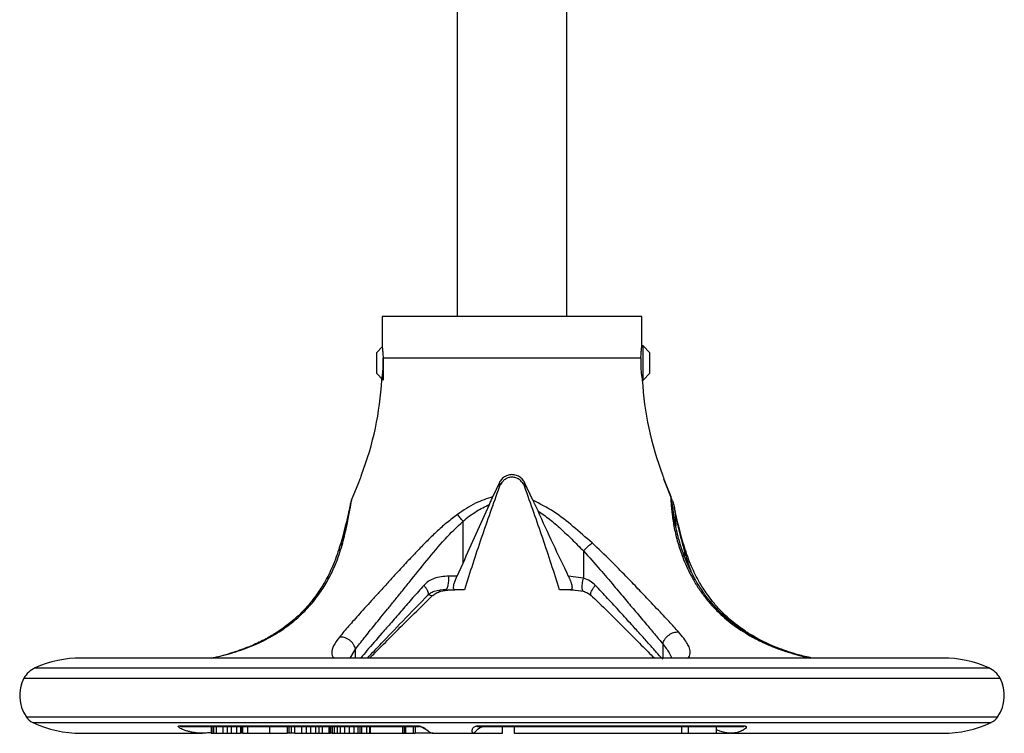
# Model space of a CAD drawing. Header units: millimetres. Extents: x 266 to 1205, y 112 to 961.
# Tile 1 of 27: x 576 to 720, y 112 to 217. Entities that reach past the tile are written whole.
import ezdxf

# ---------------------------------------------------------------- set-up
doc = ezdxf.new("R2010")
doc.units = ezdxf.units.MM

msp = doc.modelspace()

# ---------------------------------------------------------------- linework, layer by layer
at = {"color": 7, "linetype": 'Continuous', "lineweight": 25}
for p, q in [((639.56, 228.81), (639.56, 173.37)), ((655.56, 173.37), (655.56, 228.81)), ((628.56, 173.37), (628.56, 169.04)), ((666.56, 173.37), (628.56, 173.37)), ((666.56, 169.05), (666.56, 173.37)), ((628.58, 168.9), (627.73, 168.05)), ((666.73, 169.05), (666.56, 169.05)), ((667.73, 168.05), (666.73, 169.05)), ((666.73, 166.55), (666.73, 169.05)), ((627.73, 168.05), (627.73, 166.55)), ((628.71, 167.33), (666.41, 167.33)), ((628.73, 167.23), (628.73, 164.05)), ((667.73, 165.05), (667.73, 168.05)), ((627.73, 166.55), (627.73, 165.05)), ((666.73, 164.05), (666.73, 166.55)), ((627.73, 165.05), (628.73, 164.05)), ((666.73, 164.05), (667.73, 165.05)), ((666.61, 164.05), (666.73, 164.05)), ((624.11, 146.47), (625.16, 149.05)), ((645.72, 149.05), (644.77, 146.99)), ((645.72, 149.05), (645.69, 148.39)), ((650.6, 146.47), (649.4, 149.05)), ((649.4, 149.05), (649.43, 148.39)), ((669.96, 149.05), (669.77, 149.57)), ((669.96, 149.05), (670.79, 146.99)), ((671.01, 146.47), (669.96, 149.05)), ((671.01, 145.85), (670.79, 146.99)), ((671.36, 144.94), (671.51, 142.73)), ((640.4, 137.26), (640.4, 143.41)), ((658.01, 139.04), (658.01, 135.05)), ((639.52, 135.37), (640.4, 137.26)), ((639.52, 135.37), (638.3, 135.37)), ((658.01, 135.05), (655.8, 135.36)), ((637.11, 133.14), (638.54, 133.33)), ((637.65, 133.37), (637.67, 133.37)), ((637.94, 133.45), (637.84, 133.37)), ((637.84, 133.37), (639.2, 133.37)), ((640.6, 133.37), (639.2, 133.37)), ((656.14, 133.37), (654.52, 133.37)), ((656.03, 133.41), (658.01, 133.14)), ((710.56, 123.37), (584.56, 123.37)), ((584.36, 112.37), (584.36, 112.37)), ((584.36, 112.37), (584.56, 112.37)), ((584.56, 112.37), (602.31, 112.37)), ((598.87, 113.43), (633.87, 113.43)), ((598.87, 113.43), (599.12, 113.37)), ((599.12, 113.37), (633.94, 113.37)), ((603.58, 112.42), (603.33, 112.44)), ((603.58, 113.37), (603.58, 112.37)), ((603.58, 112.37), (603.64, 112.37)), ((603.64, 113.37), (603.64, 112.37)), ((603.64, 112.37), (603.89, 112.37)), ((603.89, 113.37), (603.89, 112.37)), ((603.89, 112.37), (604.32, 112.37)), ((604.32, 113.37), (604.32, 112.37)), ((604.32, 112.37), (605.27, 112.37)), ((605.27, 113.37), (605.27, 112.37)), ((605.27, 112.37), (605.89, 112.37)), ((605.89, 113.37), (605.89, 112.37)), ((605.89, 112.37), (606.5, 112.37)), ((606.5, 113.37), (606.5, 112.37)), ((606.5, 112.37), (607.28, 112.37)), ((607.28, 113.37), (607.28, 112.37)), ((607.28, 112.37), (607.84, 112.37)), ((607.84, 113.37), (607.84, 112.37)), ((608.03, 112.37), (607.84, 112.37)), ((608.03, 113.37), (608.03, 112.37)), ((608.2, 112.37), (608.03, 112.37)), ((608.2, 112.37), (608.2, 113.37)), ((608.2, 112.37), (608.88, 112.37)), ((608.88, 113.37), (608.88, 112.37)), ((608.88, 112.37), (612.11, 112.37)), ((612.11, 113.37), (612.11, 112.37)), ((612.11, 112.37), (614.68, 112.37)), ((614.68, 113.37), (614.68, 112.37)), ((614.9, 112.37), (614.68, 112.37)), ((614.9, 113.37), (614.9, 112.37)), ((615.26, 112.37), (614.9, 112.37)), ((615.26, 113.37), (615.26, 112.37)), ((615.8, 112.37), (615.26, 112.37)), ((615.8, 112.37), (615.8, 113.37)), ((615.8, 112.37), (616.78, 112.37)), ((616.78, 113.37), (616.78, 112.37)), ((616.78, 112.37), (617.45, 112.37)), ((617.45, 113.37), (617.45, 112.37)), ((617.45, 112.37), (618.07, 112.37)), ((618.07, 113.37), (618.07, 112.37)), ((618.07, 112.37), (618.82, 112.37)), ((618.82, 113.37), (618.82, 112.37)), ((618.82, 112.37), (619.33, 112.37)), ((619.33, 113.37), (619.33, 112.37)), ((619.33, 112.37), (619.78, 112.37)), ((619.78, 113.37), (619.78, 112.37)), ((619.78, 112.37), (620.77, 112.37)), ((620.77, 113.37), (620.77, 112.37)), ((620.77, 112.37), (620.98, 112.37)), ((620.98, 113.37), (620.98, 112.37)), ((620.98, 112.37), (621, 112.37)), ((621, 113.37), (621, 112.37)), ((621.26, 112.37), (621, 112.37)), ((621.26, 113.37), (621.26, 112.37)), ((621.26, 112.37), (621.56, 112.37)), ((621.56, 113.37), (621.56, 112.37)), ((621.56, 112.37), (621.97, 112.37)), ((621.97, 113.37), (621.97, 112.37)), ((621.97, 112.37), (622.43, 112.37)), ((622.43, 113.37), (622.43, 112.37)), ((622.43, 112.37), (623.07, 112.37)), ((623.07, 113.37), (623.07, 112.37)), ((623.07, 112.37), (623.76, 112.37)), ((623.76, 113.37), (623.76, 112.37)), ((623.76, 112.37), (624.43, 112.37)), ((624.43, 113.37), (624.43, 112.37)), ((624.43, 112.37), (625.02, 112.37)), ((625.02, 113.37), (625.02, 112.37)), ((625.02, 112.37), (625.31, 112.37)), ((625.31, 113.37), (625.31, 112.37)), ((625.31, 112.37), (625.55, 112.37)), ((625.55, 113.37), (625.55, 112.37)), ((625.55, 112.37), (626.27, 112.37)), ((626.27, 113.37), (626.27, 112.37)), ((626.27, 112.37), (626.74, 112.37)), ((626.74, 113.37), (626.74, 112.37)), ((626.74, 112.37), (626.8, 112.37)), ((626.8, 113.37), (626.8, 112.37)), ((626.8, 112.37), (631.57, 112.37)), ((631.57, 113.37), (631.57, 112.37)), ((631.57, 112.37), (631.81, 112.37)), ((631.81, 113.37), (631.81, 112.37)), ((631.81, 112.37), (632.01, 112.37)), ((632.01, 113.37), (632.01, 112.37)), ((632.01, 112.37), (633.16, 112.37)), ((633.16, 112.37), (633.16, 113.37)), ((633.16, 112.37), (633.4, 112.37)), ((633.4, 113.37), (633.4, 112.37)), ((636.02, 112.37), (633.4, 112.37)), ((633.94, 113.37), (633.87, 113.43)), ((634.01, 113.37), (633.94, 113.37)), ((636.02, 112.37), (641.93, 112.37)), ((641.93, 112.37), (646.18, 112.37)), ((642.49, 113.43), (681.58, 113.43)), ((642.49, 113.43), (642.52, 113.37)), ((642.52, 113.37), (681.4, 113.37)), ((646.18, 112.37), (646.18, 113.37)), ((647.9, 113.37), (647.9, 112.37)), ((647.91, 112.37), (647.9, 112.37)), ((647.91, 112.37), (647.91, 113.37)), ((647.91, 112.37), (672.38, 112.37)), ((672.38, 112.37), (672.38, 113.37)), ((672.38, 112.37), (673.38, 112.37)), ((673.38, 112.37), (673.38, 113.37)), ((673.38, 112.37), (677.48, 112.37)), ((677.48, 112.37), (677.48, 113.37)), ((677.48, 112.37), (679.46, 112.37)), ((679.55, 112.37), (710.56, 112.37)), ((681.4, 113.37), (681.58, 113.43))]:
    msp.add_line(p, q, dxfattribs=at)
at = {"color": 8, "linetype": 'Continuous', "lineweight": 25}
for p, q in [((672.77, 139.04), (672.77, 138.34)), ((656.14, 133.37), (656.58, 133.33)), ((613.23, 127.12), (613.5, 127.2)), ((669.6, 125.46), (669.6, 123.37)), ((623.9, 123.37), (624.68, 124.67)), ((624.68, 123.37), (624.68, 124.67)), ((577.83, 121.95), (696.87, 121.95)), ((696.87, 121.95), (717.3, 121.95)), ((576.18, 120.4), (698.03, 120.4)), ((698.03, 120.4), (718.94, 120.4)), ((576.51, 114.78), (697.81, 114.78)), ((577.51, 113.93), (697.1, 113.93)), ((697.1, 113.93), (717.62, 113.93)), ((697.81, 114.78), (718.62, 114.78))]:
    msp.add_line(p, q, dxfattribs=at)
at = {"color": 7, "linetype": 'Continuous', "lineweight": 25}
for centre, radius, start, end in [((583.53, 166.41), 45.04, 338.8871, 357.0423), ((711.6, 166.41), 45.04, 182.959, 201.1099), ((584.56, 106.68), 16.69, 90, 113.8062), ((710.56, 106.68), 16.69, 66.1938, 90), ((579.2, 118.83), 3.4, 113.8062, 152.5058), ((715.92, 118.83), 3.4, 27.4942, 66.1938), ((581.06, 117.87), 5.5, 152.5058, 214.0659), ((714.06, 117.87), 5.5, 325.9341, 27.4942), ((578.55, 116.17), 2.47, 214.0659, 244.9881), ((584.56, 129.05), 16.69, 244.9881, 270), ((710.56, 129.05), 16.69, 270, 295.0119), ((716.57, 116.17), 2.47, 295.0119, 325.9341)]:
    msp.add_arc(centre, radius, start, end, dxfattribs=at)
for points, knots in [([(628.56, 169.04), (628.56, 169.04), (628.56, 169.05), (628.57, 168.97), (628.59, 168.83), (628.61, 168.63), (628.64, 168.36), (628.67, 168.04), (628.69, 167.7), (628.7, 167.45), (628.71, 167.33)], [0, 0, 0, 0, 0.077988, 0.209574, 0.344959, 0.476907, 0.612624, 0.745558, 0.882338, 1, 1, 1, 1]), ([(666.41, 167.33), (666.42, 167.46), (666.43, 167.73), (666.46, 168.08), (666.49, 168.4), (666.51, 168.65), (666.54, 168.86), (666.55, 168.99), (666.56, 169.05), (666.56, 169.04), (666.56, 169.04)], [0, 0, 0, 0, 0.13285, 0.269571, 0.402415, 0.539091, 0.672239, 0.809288, 0.941693, 1, 1, 1, 1]), ([(628.51, 164.08), (628.51, 164.07), (628.51, 164.04), (628.55, 164.26), (628.62, 164.73), (628.7, 165.42), (628.73, 166.07), (628.74, 166.72), (628.72, 167.08), (628.71, 167.33)], [0, 0, 0, 0, 0.056892, 0.2323, 0.408691, 0.587665, 0.766815, 0.831536, 1, 1, 1, 1]), ([(666.41, 167.33), (666.4, 167.08), (666.38, 166.54), (666.4, 165.72), (666.47, 164.97), (666.55, 164.41), (666.61, 164.08), (666.61, 164.08), (666.61, 164.08)], [0, 0, 0, 0, 0.168543, 0.344973, 0.521331, 0.699568, 0.879168, 1, 1, 1, 1]), ([(625.16, 149.05), (625.23, 149.23), (625.37, 149.61), (625.5, 150), (625.56, 150.21), (625.55, 150.19), (625.55, 150.18)], [0, 0, 0, 0, 0.289106, 0.578357, 0.864655, 1, 1, 1, 1]), ([(649.4, 149.05), (649.29, 149.23), (649.08, 149.61), (648.53, 150.01), (647.88, 150.22), (647.2, 150.22), (646.57, 149.99), (646.04, 149.59), (645.83, 149.23), (645.72, 149.05)], [0, 0, 0, 0, 0.144553, 0.289179, 0.432328, 0.574994, 0.717627, 0.860286, 1, 1, 1, 1]), ([(648.96, 149.18), (648.81, 149.32), (648.54, 149.58), (648, 149.81), (647.46, 149.86), (646.95, 149.75), (646.51, 149.52), (646.28, 149.3), (646.16, 149.18)], [0, 0, 0, 0, 0.202684, 0.368892, 0.535985, 0.683539, 0.835487, 1, 1, 1, 1]), ([(669.57, 150.18), (669.57, 150.19), (669.57, 150.2), (669.63, 149.99), (669.76, 149.59), (669.89, 149.23), (669.96, 149.05)], [0, 0, 0, 0, 0.150032, 0.435282, 0.720584, 1, 1, 1, 1]), ([(645.69, 148.39), (644.81, 145.91), (643.03, 140.94), (641.41, 135.89), (640.6, 133.37)], [0, 0, 0, 0, 0.499761, 1, 1, 1, 1]), ([(646.16, 149.18), (646.03, 149.01), (645.85, 148.78), (645.73, 148.48), (645.69, 148.39)], [0, 0, 0, 0, 0.7052682, 1, 1, 1, 1]), ([(648.96, 149.18), (649.09, 149.01), (649.27, 148.78), (649.39, 148.48), (649.43, 148.39)], [0, 0, 0, 0, 0.705268, 1, 1, 1, 1]), ([(654.52, 133.37), (653.71, 135.89), (652.09, 140.93), (650.32, 145.91), (649.43, 148.39)], [0, 0, 0, 0, 0.499797, 1, 1, 1, 1]), ([(644.77, 146.99), (643.91, 146.7), (642.06, 146.08), (640.45, 144.98), (639.59, 144.39)], [0, 0, 0, 0, 0.464477, 1, 1, 1, 1]), ([(644.25, 145.85), (644.34, 146.04), (644.51, 146.43), (644.68, 146.8), (644.77, 146.99)], [0, 0, 0, 0, 0.49263, 1, 1, 1, 1]), ([(670.79, 146.99), (670.8, 146.7), (670.81, 146.08), (670.92, 144.98), (670.98, 144.39)], [0, 0, 0, 0, 0.462276, 1, 1, 1, 1]), ([(623.85, 145.62), (623.77, 145.23), (623.59, 144.39), (623.21, 142.74), (622.79, 141.11), (622.49, 140.07), (622.35, 139.59)], [0, 0, 0, 0, 0.2394763, 0.527073, 0.7805301, 1, 1, 1, 1]), ([(622.8, 140.21), (623.02, 141.11), (623.44, 142.8), (623.85, 145.02), (624.03, 146.01), (624.11, 146.47)], [0, 0, 0, 0, 0.384744, 0.716752, 1, 1, 1, 1]), ([(624.11, 146.47), (624.01, 146.23), (623.9, 145.95), (623.87, 145.65), (623.86, 145.62)], [0, 0, 0, 0, 0.874602, 1, 1, 1, 1]), ([(640.4, 137.26), (641.04, 138.69), (642.34, 141.55), (643.62, 144.42), (644.25, 145.85)], [0, 0, 0, 0, 0.499897, 1, 1, 1, 1]), ([(640.4, 143.41), (641.04, 143.92), (642.23, 144.87), (643.61, 145.54), (644.25, 145.85)], [0, 0, 0, 0, 0.53696, 1, 1, 1, 1]), ([(659.28, 140.21), (658.35, 141.02), (656.56, 142.61), (653.75, 144.86), (651.65, 145.93), (650.6, 146.47)], [0, 0, 0, 0, 0.346303, 0.671894, 1, 1, 1, 1]), ([(650.6, 146.47), (650.66, 146.35), (650.77, 146.11), (650.95, 145.73), (651.14, 145.34), (651.26, 145.07), (651.32, 144.94)], [0, 0, 0, 0, 0.2456167, 0.4932318, 0.7459402, 1, 1, 1, 1]), ([(671.29, 143.8), (671.2, 144.38), (671.06, 145.35), (671.01, 145.91), (670.99, 146.14)], [0, 0, 0, 0, 0.5965796, 1, 1, 1, 1]), ([(671.01, 146.47), (671.1, 146.22), (671.28, 145.73), (671.33, 145.2), (671.36, 144.94)], [0, 0, 0, 0, 0.4931434, 1, 1, 1, 1]), ([(672.78, 139.59), (672.64, 140.07), (672.33, 141.11), (671.91, 142.74), (671.53, 144.39), (671.35, 145.23), (671.27, 145.62)], [0, 0, 0, 0, 0.21947, 0.472927, 0.760524, 1, 1, 1, 1]), ([(639.59, 144.39), (639.06, 143.98), (637.97, 143.17), (636.46, 141.8), (635.02, 140.39), (633.6, 138.92), (632.15, 137.39), (630.78, 135.91), (629.51, 134.51), (628.38, 133.27), (627.29, 132.07), (626.25, 130.93), (625.02, 129.57), (623.62, 128), (622.76, 126.97), (622.32, 126.44)], [0, 0, 0, 0, 0.070605, 0.143458, 0.216525, 0.286811, 0.363598, 0.446603, 0.511594, 0.577864, 0.642752, 0.705937, 0.770244, 0.883507, 1, 1, 1, 1]), ([(640.4, 143.41), (640.26, 143.58), (639.98, 143.93), (639.72, 144.23), (639.59, 144.39)], [0, 0, 0, 0, 0.478701, 1, 1, 1, 1]), ([(651.32, 144.94), (651.91, 144.53), (653.09, 143.71), (654.72, 142.27), (656.37, 140.71), (657.45, 139.62), (658.01, 139.04)], [0, 0, 0, 0, 0.238424, 0.480603, 0.726963, 1, 1, 1, 1]), ([(651.32, 144.94), (652.05, 143.33), (653.51, 140.12), (655.04, 136.95), (655.8, 135.36)], [0, 0, 0, 0, 0.499802, 1, 1, 1, 1]), ([(670.98, 144.39), (671.07, 143.74), (671.25, 142.45), (671.78, 140.29), (672.54, 137.96), (673.47, 135.88), (674.51, 134.06), (675.47, 132.65), (676.58, 131.27), (678.06, 129.73), (680.03, 128.05), (681.8, 126.98), (682.7, 126.44)], [0, 0, 0, 0, 0.111456, 0.22117, 0.329174, 0.460671, 0.535108, 0.610921, 0.686343, 0.762995, 0.879797, 1, 1, 1, 1]), ([(671.36, 144.94), (671.43, 144.58), (671.58, 143.83), (671.89, 142.44), (672.27, 140.82), (672.6, 139.66), (672.77, 139.04)], [0, 0, 0, 0, 0.20957, 0.445342, 0.708554, 1, 1, 1, 1]), ([(624.68, 124.67), (624.88, 124.93), (625.27, 125.45), (625.95, 126.31), (626.69, 127.24), (627.51, 128.24), (628.4, 129.34), (629.36, 130.51), (630.35, 131.75), (631.41, 133.06), (632.97, 135.01), (635.07, 137.61), (637.6, 140.71), (639.5, 142.54), (640.4, 143.41)], [0, 0, 0, 0, 0.056085, 0.11304, 0.170957, 0.229922, 0.29255, 0.357156, 0.421688, 0.48749, 0.557162, 0.713601, 0.864744, 1, 1, 1, 1]), ([(682.95, 126.4), (681.97, 127), (680.22, 128.07), (678.3, 129.75), (677.04, 131.08), (676.2, 132.09), (675.58, 132.93), (674.91, 133.93), (674.07, 135.35), (673.19, 137.17), (672.38, 139.29), (671.69, 141.61), (671.41, 143.13), (671.27, 143.94)], [0, 0, 0, 0, 0.135654, 0.242969, 0.322154, 0.373817, 0.417998, 0.464164, 0.538871, 0.647945, 0.745443, 0.862864, 1, 1, 1, 1]), ([(613.5, 127.2), (613.81, 127.41), (614.41, 127.81), (615.25, 128.45), (616.04, 129.1), (617.19, 130.15), (618.55, 131.62), (619.95, 133.56), (621.05, 135.5), (621.84, 137.27), (622.41, 138.84), (622.67, 139.76), (622.8, 140.21)], [0, 0, 0, 0, 0.058845, 0.116977, 0.174513, 0.231555, 0.381349, 0.527413, 0.666594, 0.801176, 0.902778, 1, 1, 1, 1]), ([(622.35, 139.04), (622.33, 139.15), (622.29, 139.38), (622.36, 139.7), (622.52, 139.99), (622.71, 140.13), (622.8, 140.21)], [0, 0, 0, 0, 0.246673, 0.500004, 0.753332, 1, 1, 1, 1]), ([(658.01, 139.04), (658.12, 139.15), (658.32, 139.38), (658.65, 139.7), (658.98, 139.99), (659.18, 140.13), (659.28, 140.21)], [0, 0, 0, 0, 0.246671, 0.5, 0.753329, 1, 1, 1, 1]), ([(671.89, 127.2), (671.68, 127.44), (671.25, 127.92), (670.51, 128.72), (669.68, 129.62), (668.73, 130.62), (667.5, 131.92), (666.01, 133.49), (664.11, 135.47), (661.91, 137.74), (660.19, 139.35), (659.28, 140.21)], [0, 0, 0, 0, 0.069691, 0.138461, 0.215713, 0.300986, 0.385105, 0.520894, 0.653184, 0.814641, 1, 1, 1, 1]), ([(622.35, 139.62), (622.03, 138.66), (621.45, 136.94), (620.27, 134.61), (619.21, 132.92), (618.18, 131.56), (617.03, 130.24), (615.4, 128.68), (613.98, 127.68), (613.2, 127.13)], [0, 0, 0, 0, 0.210746, 0.382132, 0.514364, 0.597649, 0.704643, 0.838713, 1, 1, 1, 1]), ([(658.01, 139.04), (658.83, 138.14), (660.36, 136.45), (662.38, 134.04), (664.12, 131.98), (665.72, 130.07), (667.19, 128.34), (668.52, 126.77), (669.25, 125.88), (669.6, 125.46)], [0, 0, 0, 0, 0.183512, 0.345206, 0.487992, 0.614787, 0.758957, 0.886164, 1, 1, 1, 1]), ([(681.93, 127.13), (681.15, 127.68), (679.72, 128.68), (678.1, 130.24), (676.94, 131.56), (675.92, 132.92), (674.85, 134.61), (673.68, 136.94), (673.09, 138.66), (672.77, 139.62)], [0, 0, 0, 0, 0.161287, 0.295357, 0.402351, 0.485636, 0.617868, 0.789254, 1, 1, 1, 1]), ([(638.3, 135.37), (637.57, 135.31), (636.53, 135.24), (635.34, 134.64), (634.89, 134.22), (634.68, 134.01)], [0, 0, 0, 0, 0.538689, 0.774233, 1, 1, 1, 1]), ([(639.2, 133.37), (639.14, 133.38), (639.03, 133.42), (638.99, 133.72), (639.06, 134.16), (639.22, 134.67), (639.39, 135.08), (639.49, 135.31), (639.52, 135.37)], [0, 0, 0, 0, 0.206366, 0.413837, 0.597362, 0.765814, 0.944177, 1, 1, 1, 1]), ([(655.8, 135.36), (655.82, 135.32), (655.87, 135.22), (655.94, 135.07), (656, 134.91), (656.07, 134.76), (656.12, 134.61), (656.18, 134.46), (656.22, 134.32), (656.26, 134.18), (656.29, 134.06), (656.31, 133.96), (656.33, 133.86), (656.34, 133.77), (656.34, 133.67), (656.33, 133.58), (656.32, 133.51), (656.3, 133.46), (656.27, 133.42), (656.23, 133.39), (656.19, 133.37), (656.16, 133.37), (656.14, 133.37)], [0, 0, 0, 0, 0.049403, 0.099075, 0.149661, 0.200601, 0.25002, 0.299852, 0.351128, 0.402969, 0.44554, 0.488473, 0.532574, 0.577081, 0.615527, 0.693561, 0.733186, 0.78508, 0.837377, 0.890797, 0.944547, 1, 1, 1, 1]), ([(659.75, 134.01), (659.5, 134.23), (658.99, 134.69), (658.35, 134.93), (658.01, 135.05)], [0, 0, 0, 0, 0.483828, 1, 1, 1, 1]), ([(669.6, 123.18), (669.29, 123.53), (668.68, 124.23), (667.62, 125.42), (666.42, 126.75), (665, 128.32), (663.38, 130.11), (661.6, 132.06), (660.35, 133.37), (659.75, 134.01)], [0, 0, 0, 0, 0.117072, 0.236756, 0.367496, 0.503203, 0.669332, 0.839195, 1, 1, 1, 1]), ([(626.43, 123.37), (627.09, 124.07), (628.65, 125.71), (631.66, 128.87), (634.09, 131.37), (635.36, 132.68)], [0, 0, 0, 0, 0.261503, 0.610989, 1, 1, 1, 1]), ([(626.77, 123.37), (626.78, 123.39), (627.22, 123.84), (628.43, 125.05), (630.39, 127.03), (632.95, 129.61), (634.94, 131.52), (636, 132.55)], [0, 0, 0, 0, 0.008354, 0.190347, 0.416858, 0.687367, 1, 1, 1, 1]), ([(635.28, 132.59), (635.39, 132.69), (635.64, 132.91), (636.52, 133.32), (637.35, 133.37), (637.96, 133.41)], [0, 0, 0, 0, 0.174015, 0.391356, 1, 1, 1, 1]), ([(636, 132.54), (636.15, 132.67), (636.48, 132.93), (636.9, 133.07), (637.13, 133.14)], [0, 0, 0, 0, 0.469434, 1, 1, 1, 1]), ([(657.99, 133.14), (658.22, 133.07), (658.64, 132.93), (658.97, 132.67), (659.12, 132.54)], [0, 0, 0, 0, 0.530565, 1, 1, 1, 1]), ([(659.04, 132.62), (659.89, 131.81), (661.72, 130.06), (664.11, 127.66), (666.28, 125.47), (667.65, 124.09), (668.28, 123.44), (668.36, 123.37)], [0, 0, 0, 0, 0.244986, 0.529616, 0.740973, 0.969074, 1, 1, 1, 1]), ([(613.22, 127.14), (612.69, 126.81), (611.54, 126.11), (609.48, 125.14), (607.02, 124.23), (605.01, 123.63), (603.92, 123.4), (603.74, 123.37)], [0, 0, 0, 0, 0.194513, 0.416112, 0.66528, 0.942933, 1, 1, 1, 1]), ([(669.6, 125.46), (669.68, 125.69), (669.82, 126.03), (670.16, 126.45), (670.48, 126.73), (670.84, 126.96), (671.31, 127.17), (671.67, 127.19), (671.89, 127.2)], [0, 0, 0, 0, 0.238839, 0.367964, 0.500002, 0.632039, 0.761164, 1, 1, 1, 1]), ([(691.42, 123.37), (690.74, 123.52), (689.15, 123.89), (686.64, 124.73), (684.08, 125.83), (682.62, 126.71), (681.9, 127.14)], [0, 0, 0, 0, 0.200513, 0.476697, 0.742845, 1, 1, 1, 1]), ([(624.68, 124.67), (624.6, 124.9), (624.49, 125.25), (624.15, 125.68), (623.83, 125.98), (623.46, 126.21), (623.07, 126.37), (622.69, 126.45), (622.44, 126.45), (622.32, 126.44)], [0, 0, 0, 0, 0.233248, 0.36102, 0.492785, 0.625531, 0.756113, 0.881677, 1, 1, 1, 1]), ([(691.15, 123.37), (690.27, 123.59), (688.39, 124.06), (685.51, 125.08), (683.72, 126), (682.82, 126.47)], [0, 0, 0, 0, 0.304341, 0.64746, 1, 1, 1, 1]), ([(603.58, 112.47), (603.33, 112.44), (602.76, 112.35), (602.02, 112.36), (601.36, 112.41), (600.87, 112.49), (600.39, 112.59), (599.88, 112.73), (599.44, 112.89), (599.11, 113.05), (598.93, 113.17), (598.82, 113.26), (598.75, 113.34), (598.74, 113.39), (598.79, 113.42), (598.84, 113.43), (598.87, 113.43)], [0, 0, 0, 0, 0.130089, 0.299677, 0.386242, 0.472963, 0.560187, 0.647621, 0.753597, 0.827546, 0.866376, 0.905557, 0.93672, 0.968094, 0.985377, 1, 1, 1, 1]), ([(633.87, 113.43), (633.9, 113.43), (633.97, 113.43), (634.1, 113.41), (634.3, 113.35), (634.51, 113.26), (634.71, 113.14), (634.98, 112.96), (635.26, 112.74), (635.53, 112.53), (635.77, 112.4), (635.94, 112.35), (636.03, 112.37), (636.04, 112.37)], [0, 0, 0, 0, 0.0154369, 0.0309974, 0.0618875, 0.1234139, 0.1796975, 0.2461356, 0.420232, 0.5981698, 0.786582, 0.9748607, 1, 1, 1, 1]), ([(634.01, 113.37), (634.19, 113.31), (634.71, 113.16), (635.09, 112.86), (635.35, 112.67)], [0, 0, 0, 0, 0.346559, 1, 1, 1, 1]), ([(641.93, 112.37), (641.93, 112.37), (641.9, 112.35), (641.84, 112.4), (641.77, 112.5), (641.73, 112.65), (641.73, 112.83), (641.78, 113), (641.86, 113.14), (641.97, 113.26), (642.11, 113.35), (642.28, 113.41), (642.4, 113.43), (642.46, 113.43), (642.49, 113.43)], [0, 0, 0, 0, 0.009557, 0.197999, 0.349202, 0.501942, 0.638777, 0.751028, 0.818422, 0.875485, 0.937688, 0.968764, 0.984436, 1, 1, 1, 1]), ([(642.04, 112.43), (642.29, 112.69), (642.67, 113.11), (643.14, 113.3), (643.31, 113.37)], [0, 0, 0, 0, 0.638114, 1, 1, 1, 1]), ([(681.58, 113.43), (681.61, 113.43), (681.68, 113.42), (681.77, 113.39), (681.82, 113.34), (681.82, 113.26), (681.77, 113.13), (681.58, 112.94), (681.18, 112.7), (680.65, 112.5), (680, 112.37), (679.33, 112.35), (678.78, 112.43), (678.32, 112.54), (677.93, 112.67), (677.64, 112.78), (677.48, 112.85)], [0, 0, 0, 0, 0.012611, 0.0252, 0.048798, 0.073367, 0.098473, 0.182366, 0.26829, 0.394574, 0.521855, 0.651678, 0.782352, 0.849156, 0.9161, 1, 1, 1, 1])]:
    msp.add_open_spline(points, degree=3, knots=knots, dxfattribs=at)
at = {"color": 8, "linetype": 'Continuous', "lineweight": 25}
for points, knots in [([(671.27, 143.83), (671.27, 143.86), (671.25, 144.06), (671.11, 144.23), (670.98, 144.39)], [0, 0, 0, 0, 0.11818, 1, 1, 1, 1]), ([(672.77, 139.04), (672.79, 139.16), (672.83, 139.36), (672.78, 139.55), (672.76, 139.63)], [0, 0, 0, 0, 0.544409, 1, 1, 1, 1]), ([(672.77, 139.04), (672.9, 138.63), (673.18, 137.66), (673.51, 136.66), (673.75, 136.09), (673.76, 136.07)], [0, 0, 0, 0, 0.425064, 0.976804, 1, 1, 1, 1]), ([(638.3, 135.37), (638.29, 135.1), (638.28, 134.58), (638.17, 133.93), (638.05, 133.52), (637.97, 133.47), (637.94, 133.45)], [0, 0, 0, 0, 0.2909991, 0.5819982, 0.8729974, 1, 1, 1, 1]), ([(634.68, 134.01), (634.14, 133.41), (633.05, 132.18), (631.47, 130.37), (629.95, 128.62), (628.2, 126.6), (626.62, 124.79), (625.74, 123.72), (625.45, 123.37)], [0, 0, 0, 0, 0.152051, 0.308377, 0.468194, 0.61647, 0.873265, 1, 1, 1, 1]), ([(635.28, 132.61), (635.31, 132.65), (635.37, 132.75), (635.32, 133.01), (635.17, 133.32), (634.95, 133.67), (634.77, 133.9), (634.68, 134.01)], [0, 0, 0, 0, 0.204602, 0.420892, 0.629329, 0.82364, 1, 1, 1, 1]), ([(658.01, 133.14), (658, 133.14), (657.95, 133.15), (657.88, 133.26), (657.82, 133.49), (657.81, 133.82), (657.84, 134.22), (657.91, 134.63), (657.98, 134.92), (658.01, 135.05)], [0, 0, 0, 0, 0.023664, 0.18988, 0.361275, 0.532669, 0.698885, 0.855623, 1, 1, 1, 1]), ([(659.12, 132.55), (659.09, 132.6), (659.04, 132.69), (659.09, 132.96), (659.25, 133.29), (659.47, 133.65), (659.66, 133.89), (659.75, 134.01)], [0, 0, 0, 0, 0.210061, 0.425809, 0.633283, 0.825962, 1, 1, 1, 1]), ([(635.35, 132.69), (635.44, 132.64), (635.63, 132.53), (635.85, 132.49), (635.98, 132.5), (636, 132.55), (636, 132.55)], [0, 0, 0, 0, 0.3000371, 0.6322123, 0.989895, 1, 1, 1, 1]), ([(636.87, 133.21), (636.92, 133.18), (637.01, 133.11), (637.08, 133.13), (637.12, 133.14)], [0, 0, 0, 0, 0.519461, 1, 1, 1, 1]), ([(603.66, 123.37), (604.06, 123.45), (605.46, 123.74), (607.95, 124.51), (610.93, 125.68), (612.65, 126.69), (613.5, 127.2)], [0, 0, 0, 0, 0.116964, 0.408068, 0.7037, 1, 1, 1, 1]), ([(673.23, 123.37), (673.23, 123.37), (673.51, 123.53), (673.64, 124), (673.6, 124.71), (673.22, 125.48), (672.7, 126.26), (672.17, 126.88), (671.89, 127.2)], [0, 0, 0, 0, 0.001264, 0.242136, 0.48365, 0.640759, 0.813295, 1, 1, 1, 1]), ([(622.32, 126.44), (622, 126), (621.35, 125.12), (621.14, 124.14), (621.23, 123.57), (621.57, 123.38), (621.59, 123.37)], [0, 0, 0, 0, 0.333667, 0.658683, 0.981527, 1, 1, 1, 1]), ([(669.6, 125.46), (669.95, 124.99), (670.53, 124.22), (670.81, 123.61), (670.92, 123.37)], [0, 0, 0, 0, 0.607468, 1, 1, 1, 1]), ([(682.93, 126.4), (682.91, 126.41), (682.85, 126.46), (682.76, 126.45), (682.7, 126.44)], [0, 0, 0, 0, 0.356603, 1, 1, 1, 1]), ([(682.7, 126.44), (683.4, 126.08), (684.83, 125.34), (686.9, 124.56), (688.69, 123.99), (690.01, 123.63), (690.82, 123.45), (691.15, 123.37)], [0, 0, 0, 0, 0.27292, 0.553142, 0.722953, 0.887417, 1, 1, 1, 1])]:
    msp.add_open_spline(points, degree=3, knots=knots, dxfattribs=at)

doc.saveas('drawing.dxf')
